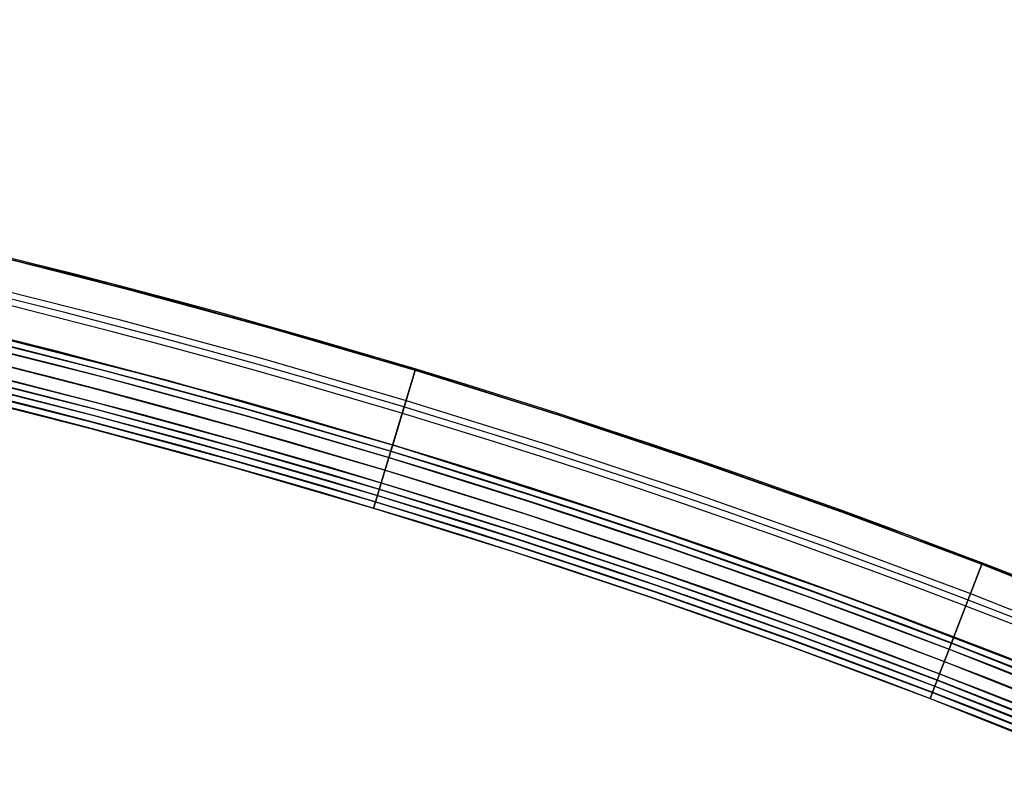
# Model space of a CAD drawing. Extents: x 35624 to 36541, y 4015 to 4839.
# Tile 137 of 150: x 36232 to 36306, y 4781 to 4838. Entities that reach past the tile are written whole.
import ezdxf

# ---------------------------------------------------------------- set-up
doc = ezdxf.new("R2010")
doc.units = 0
doc.layers.add('IGES_LEVEL_3', color=87, linetype='CONTINUOUS')

msp = doc.modelspace()

# ---------------------------------------------------------------- linework, layer by layer
at = {"layer": 'IGES_LEVEL_3'}
for p, q in [((36218.348, 4822.884, 77.977), (36238.818, 4817.922, 77.977)), ((36228.814, 4820.35, 72.94), (36239.844, 4817.563, 72.94)), ((36239.844, 4817.563, 83.013), (36228.814, 4820.35, 83.012)), ((36228.251, 4818.032, 84.006), (36239.239, 4815.257, 84.006)), ((36238.818, 4817.922, 77.977), (36259.108, 4812.266, 77.977)), ((36239.844, 4817.563, 72.94), (36250.821, 4814.573, 72.939)), ((36250.821, 4814.573, 83.014), (36239.844, 4817.563, 83.013)), ((36243.012, 4810.598, 86.476), (36225.533, 4815.057, 86.476)), ((36225.533, 4815.057, 85.476), (36243.012, 4810.599, 85.476)), ((36243.012, 4810.598, 85.976), (36225.533, 4815.057, 85.976)), ((36227.418, 4814.605, 69.476), (36238.344, 4811.845, 69.476)), ((36227.418, 4814.605, 69.976), (36238.344, 4811.845, 69.976)), ((36227.418, 4814.604, 70.476), (36238.344, 4811.845, 70.476)), ((36239.239, 4815.257, 84.006), (36250.175, 4812.28, 84.006)), ((36250.821, 4814.573, 72.939), (36261.743, 4811.382, 72.939)), ((36261.743, 4811.382, 83.014), (36250.821, 4814.573, 83.014)), ((36227.3, 4814.119, 69.476), (36238.217, 4811.361, 69.476)), ((36227.3, 4814.116, 86.476), (36238.217, 4811.359, 86.476)), ((36227.182, 4813.633, 69.476), (36238.09, 4810.878, 69.476)), ((36227.182, 4813.633, 70.476), (36238.09, 4810.878, 70.476)), ((36227.182, 4813.633, 69.976), (36238.09, 4810.878, 69.976)), ((36227.182, 4813.631, 85.476), (36238.09, 4810.876, 85.476)), ((36227.182, 4813.631, 86.476), (36238.09, 4810.875, 86.476)), ((36227.182, 4813.631, 85.976), (36238.09, 4810.876, 85.976)), ((36226.946, 4812.661, 70.476), (36237.836, 4809.91, 70.476)), ((36226.946, 4812.659, 85.476), (36237.836, 4809.908, 85.476)), ((36226.71, 4811.689, 70.476), (36237.583, 4808.943, 70.476)), ((36226.71, 4811.689, 69.476), (36237.583, 4808.943, 69.476)), ((36226.71, 4811.689, 69.976), (36237.583, 4808.943, 69.976)), ((36226.71, 4811.687, 86.476), (36237.582, 4808.941, 86.476)), ((36226.71, 4811.687, 85.476), (36237.582, 4808.941, 85.476)), ((36226.71, 4811.687, 85.976), (36237.582, 4808.941, 85.976)), ((36238.344, 4811.845, 70.476), (36249.217, 4808.885, 70.476)), ((36238.344, 4811.845, 69.476), (36249.217, 4808.885, 69.476)), ((36238.344, 4811.845, 69.976), (36249.217, 4808.885, 69.976)), ((36250.175, 4812.28, 84.006), (36261.054, 4809.103, 84.006)), ((36259.108, 4812.266, 77.977), (36279.194, 4805.925, 77.977)), ((36226.592, 4811.203, 69.475), (36237.456, 4808.46, 69.475)), ((36226.592, 4811.201, 86.475), (36237.455, 4808.457, 86.475)), ((36238.09, 4810.878, 69.476), (36248.946, 4807.923, 69.476)), ((36238.09, 4810.878, 70.476), (36248.946, 4807.923, 70.476)), ((36238.09, 4810.878, 69.976), (36248.946, 4807.923, 69.976)), ((36238.09, 4810.876, 85.476), (36248.945, 4807.921, 85.476)), ((36238.09, 4810.876, 85.976), (36248.945, 4807.921, 85.976)), ((36238.09, 4810.875, 86.476), (36248.945, 4807.921, 86.476)), ((36238.217, 4811.361, 69.476), (36249.082, 4808.404, 69.476)), ((36238.217, 4811.359, 86.476), (36249.081, 4808.402, 86.476)), ((36261.769, 4811.469, 74.977), (36259.745, 4804.768, 74.977)), ((36259.745, 4804.768, 80.977), (36261.769, 4811.469, 80.977)), ((36260.034, 4805.726, 70.477), (36261.769, 4811.469, 72.977)), ((36261.769, 4811.469, 82.977), (36260.034, 4805.726, 85.477)), ((36261.743, 4811.382, 83.014), (36260.034, 4805.725, 85.476)), ((36260.035, 4805.727, 70.476), (36261.743, 4811.382, 72.939)), ((36261.743, 4811.382, 72.939), (36272.564, 4808.004, 72.938)), ((36272.564, 4808.004, 83.015), (36261.743, 4811.382, 83.014)), ((36261.769, 4811.469, 72.977), (36261.769, 4811.469, 74.977)), ((36261.769, 4811.469, 80.977), (36261.769, 4811.469, 82.977)), ((36226.356, 4810.232, 70.475), (36237.202, 4807.492, 70.475)), ((36226.356, 4810.23, 85.475), (36237.202, 4807.49, 85.475)), ((36226.474, 4810.718, 69.475), (36237.329, 4807.976, 69.475)), ((36226.474, 4810.717, 70.475), (36237.329, 4807.976, 70.475)), ((36226.474, 4810.717, 69.975), (36237.329, 4807.976, 69.975)), ((36226.474, 4810.715, 85.475), (36237.328, 4807.974, 85.475)), ((36226.474, 4810.715, 86.475), (36237.328, 4807.974, 86.475)), ((36226.474, 4810.715, 85.975), (36237.328, 4807.974, 85.975)), ((36243.012, 4810.599, 85.476), (36260.353, 4805.628, 85.476)), ((36260.353, 4805.628, 86.476), (36243.012, 4810.598, 86.476)), ((36260.353, 4805.628, 85.976), (36243.012, 4810.598, 85.976)), ((36226.238, 4809.746, 70.475), (36237.075, 4807.009, 70.475)), ((36226.238, 4809.745, 77.975), (36237.075, 4807.008, 77.975)), ((36226.238, 4809.744, 85.475), (36237.075, 4807.007, 85.475)), ((36237.836, 4809.91, 70.476), (36248.674, 4806.96, 70.476)), ((36237.836, 4809.908, 85.476), (36248.674, 4806.958, 85.476)), ((36237.582, 4808.941, 86.476), (36248.402, 4805.996, 86.476)), ((36237.582, 4808.941, 85.476), (36248.402, 4805.996, 85.476)), ((36237.582, 4808.941, 85.976), (36248.402, 4805.996, 85.976)), ((36237.583, 4808.943, 70.476), (36248.403, 4805.998, 70.476)), ((36237.583, 4808.943, 69.476), (36248.403, 4805.998, 69.476)), ((36237.583, 4808.943, 69.976), (36248.403, 4805.998, 69.976)), ((36249.217, 4808.885, 70.476), (36260.035, 4805.727, 70.476)), ((36249.217, 4808.885, 69.476), (36260.035, 4805.727, 69.476)), ((36249.217, 4808.885, 69.976), (36260.035, 4805.727, 69.976)), ((36261.054, 4809.103, 84.006), (36271.835, 4805.74, 84.006)), ((36237.328, 4807.974, 85.475), (36248.131, 4805.034, 85.475)), ((36237.328, 4807.974, 86.475), (36248.131, 4805.033, 86.475)), ((36237.328, 4807.974, 85.975), (36248.131, 4805.033, 85.975)), ((36237.329, 4807.976, 69.475), (36248.131, 4805.036, 69.475)), ((36237.329, 4807.976, 70.475), (36248.131, 4805.036, 70.475)), ((36237.329, 4807.976, 69.975), (36248.131, 4805.036, 69.975)), ((36237.455, 4808.457, 86.475), (36248.267, 4805.515, 86.475)), ((36237.456, 4808.46, 69.475), (36248.267, 4805.517, 69.475)), ((36248.945, 4807.921, 85.476), (36259.745, 4804.767, 85.476)), ((36248.945, 4807.921, 86.476), (36259.745, 4804.767, 86.476)), ((36248.945, 4807.921, 85.976), (36259.745, 4804.767, 85.976)), ((36248.946, 4807.923, 69.476), (36259.746, 4804.769, 69.476)), ((36248.946, 4807.923, 70.476), (36259.745, 4804.769, 70.476)), ((36248.946, 4807.923, 69.976), (36259.745, 4804.769, 69.976)), ((36249.081, 4808.402, 86.476), (36259.889, 4805.246, 86.476)), ((36249.082, 4808.404, 69.476), (36259.89, 4805.248, 69.476)), ((36272.564, 4808.004, 72.938), (36283.322, 4804.428, 72.937)), ((36283.322, 4804.428, 83.016), (36272.564, 4808.004, 83.015)), ((36237.202, 4807.492, 70.475), (36247.996, 4804.554, 70.475)), ((36237.202, 4807.49, 85.475), (36247.995, 4804.552, 85.475)), ((36237.075, 4807.009, 70.475), (36247.86, 4804.073, 70.475)), ((36237.075, 4807.008, 77.975), (36247.86, 4804.072, 77.975)), ((36237.075, 4807.007, 85.475), (36247.859, 4804.071, 85.475)), ((36248.674, 4806.96, 70.476), (36259.456, 4803.812, 70.476)), ((36248.674, 4806.958, 85.476), (36259.456, 4803.81, 85.476)), ((36248.402, 4805.996, 86.476), (36259.167, 4802.853, 86.476)), ((36248.402, 4805.996, 85.476), (36259.167, 4802.853, 85.476)), ((36248.402, 4805.996, 85.976), (36259.167, 4802.853, 85.976)), ((36248.403, 4805.998, 70.476), (36259.167, 4802.855, 70.476)), ((36248.403, 4805.998, 69.476), (36259.167, 4802.855, 69.476)), ((36248.403, 4805.998, 69.976), (36259.167, 4802.855, 69.976)), ((36259.745, 4804.768, 69.477), (36260.034, 4805.726, 69.477)), ((36260.034, 4805.726, 86.477), (36259.745, 4804.768, 86.477)), ((36260.034, 4805.724, 86.476), (36259.745, 4804.767, 86.476)), ((36259.746, 4804.769, 69.476), (36260.035, 4805.727, 69.476)), ((36260.034, 4805.726, 69.477), (36260.034, 4805.726, 70.477)), ((36260.034, 4805.726, 85.477), (36260.034, 4805.726, 86.477)), ((36260.035, 4805.727, 70.476), (36270.754, 4802.382, 70.476)), ((36260.035, 4805.727, 69.476), (36270.754, 4802.382, 69.476)), ((36260.035, 4805.727, 69.976), (36270.754, 4802.382, 69.976)), ((36260.035, 4805.727, 69.476), (36260.035, 4805.727, 70.476)), ((36277.54, 4800.151, 86.476), (36260.353, 4805.628, 86.476)), ((36260.353, 4805.628, 85.476), (36277.54, 4800.151, 85.476)), ((36277.54, 4800.151, 85.976), (36260.353, 4805.628, 85.976)), ((36271.835, 4805.74, 84.006), (36282.552, 4802.18, 84.006)), ((36279.194, 4805.925, 77.977), (36299.053, 4798.906, 77.977)), ((36248.131, 4805.036, 69.475), (36258.878, 4801.898, 69.475)), ((36248.131, 4805.036, 70.475), (36258.878, 4801.897, 70.475)), ((36248.131, 4805.036, 69.975), (36258.878, 4801.897, 69.975)), ((36248.131, 4805.034, 85.475), (36258.878, 4801.895, 85.475)), ((36248.131, 4805.033, 86.475), (36258.878, 4801.895, 86.475)), ((36248.131, 4805.033, 85.975), (36258.878, 4801.895, 85.975)), ((36248.267, 4805.517, 69.475), (36259.023, 4802.376, 69.475)), ((36248.267, 4805.515, 86.475), (36259.022, 4802.374, 86.475)), ((36259.889, 4805.246, 86.476), (36270.6, 4801.904, 86.476)), ((36259.89, 4805.248, 69.476), (36270.6, 4801.906, 69.476)), ((36247.995, 4804.552, 85.475), (36258.733, 4801.417, 85.475)), ((36247.996, 4804.554, 70.475), (36258.734, 4801.419, 70.475)), ((36259.167, 4802.855, 70.476), (36259.745, 4804.769, 70.476)), ((36259.167, 4802.854, 70.477), (36259.745, 4804.768, 70.477)), ((36259.745, 4804.768, 85.477), (36259.167, 4802.854, 85.477)), ((36259.745, 4804.767, 85.476), (36259.167, 4802.853, 85.476)), ((36259.745, 4804.769, 70.476), (36270.447, 4801.43, 70.476)), ((36259.745, 4804.769, 69.976), (36270.447, 4801.43, 69.976)), ((36259.745, 4804.769, 70.476), (36259.746, 4804.769, 69.476)), ((36259.745, 4804.768, 70.477), (36259.745, 4804.768, 69.477)), ((36259.745, 4804.768, 74.977), (36259.745, 4804.768, 80.977)), ((36259.745, 4804.768, 86.477), (36259.745, 4804.768, 85.477)), ((36259.745, 4804.767, 85.476), (36270.446, 4801.428, 85.476)), ((36259.745, 4804.767, 86.476), (36270.446, 4801.428, 86.476)), ((36259.745, 4804.767, 85.976), (36270.446, 4801.428, 85.976)), ((36259.745, 4804.767, 86.476), (36259.745, 4804.767, 85.476)), ((36259.746, 4804.769, 69.476), (36270.447, 4801.431, 69.476)), ((36283.322, 4804.428, 72.937), (36294.012, 4800.656, 72.936)), ((36294.012, 4800.656, 83.017), (36283.322, 4804.428, 83.016)), ((36247.859, 4804.071, 85.475), (36258.588, 4800.938, 85.475)), ((36247.86, 4804.073, 70.475), (36258.589, 4800.94, 70.475)), ((36247.86, 4804.072, 77.975), (36258.589, 4800.939, 77.975)), ((36259.456, 4803.812, 70.476), (36270.14, 4800.479, 70.476)), ((36259.456, 4803.81, 85.476), (36270.14, 4800.477, 85.476)), ((36258.878, 4801.898, 69.475), (36259.167, 4802.855, 69.476)), ((36258.878, 4801.896, 69.477), (36259.167, 4802.854, 69.477)), ((36259.167, 4802.854, 86.477), (36258.878, 4801.896, 86.477)), ((36259.167, 4802.853, 86.476), (36258.878, 4801.895, 86.475)), ((36259.167, 4802.855, 70.476), (36269.834, 4799.527, 70.476)), ((36259.167, 4802.855, 69.476), (36269.834, 4799.527, 69.476)), ((36259.167, 4802.855, 69.976), (36269.834, 4799.527, 69.976)), ((36259.167, 4802.855, 69.476), (36259.167, 4802.855, 70.476)), ((36259.167, 4802.854, 69.477), (36259.167, 4802.854, 70.477)), ((36259.167, 4802.854, 85.477), (36259.167, 4802.854, 86.477)), ((36259.167, 4802.853, 86.476), (36269.833, 4799.525, 86.476)), ((36259.167, 4802.853, 85.476), (36269.833, 4799.525, 85.476)), ((36259.167, 4802.853, 85.976), (36269.833, 4799.525, 85.976)), ((36259.167, 4802.853, 85.476), (36259.167, 4802.853, 86.476)), ((36258.878, 4801.895, 85.475), (36258.588, 4800.938, 85.475)), ((36258.589, 4800.94, 70.475), (36258.878, 4801.897, 70.475)), ((36258.878, 4801.896, 85.477), (36258.589, 4800.939, 85.477)), ((36258.589, 4800.939, 70.477), (36258.878, 4801.896, 70.477)), ((36258.878, 4801.898, 69.475), (36269.527, 4798.575, 69.475)), ((36258.878, 4801.897, 70.475), (36258.878, 4801.898, 69.475)), ((36258.878, 4801.897, 70.475), (36269.527, 4798.575, 70.475)), ((36258.878, 4801.897, 69.975), (36269.527, 4798.575, 69.975)), ((36258.878, 4801.896, 70.477), (36258.878, 4801.896, 69.477)), ((36258.878, 4801.896, 86.477), (36258.878, 4801.896, 85.477)), ((36258.878, 4801.895, 85.475), (36269.527, 4798.573, 85.475)), ((36258.878, 4801.895, 86.475), (36269.527, 4798.573, 86.475)), ((36258.878, 4801.895, 85.975), (36269.527, 4798.573, 85.975)), ((36258.878, 4801.895, 86.475), (36258.878, 4801.895, 85.475)), ((36259.022, 4802.374, 86.475), (36269.68, 4799.049, 86.475)), ((36259.023, 4802.376, 69.475), (36269.681, 4799.051, 69.475)), ((36270.6, 4801.906, 69.476), (36281.248, 4798.37, 69.476)), ((36270.6, 4801.904, 86.476), (36281.247, 4798.367, 86.476)), ((36270.754, 4802.382, 70.476), (36281.41, 4798.842, 70.476)), ((36270.754, 4802.382, 69.476), (36281.41, 4798.843, 69.476)), ((36270.754, 4802.382, 69.976), (36281.41, 4798.843, 69.976)), ((36282.552, 4802.18, 84.006), (36293.202, 4798.424, 84.006)), ((36258.733, 4801.417, 85.475), (36269.373, 4798.097, 85.475)), ((36258.734, 4801.419, 70.475), (36269.374, 4798.099, 70.475)), ((36270.446, 4801.428, 85.476), (36281.085, 4797.894, 85.476)), ((36270.446, 4801.428, 86.476), (36281.085, 4797.894, 86.476)), ((36270.446, 4801.428, 85.976), (36281.085, 4797.894, 85.976)), ((36270.447, 4801.431, 69.476), (36281.086, 4797.897, 69.476)), ((36270.447, 4801.43, 70.476), (36281.086, 4797.896, 70.476)), ((36270.447, 4801.43, 69.976), (36281.086, 4797.896, 69.976)), ((36258.588, 4800.938, 85.475), (36258.589, 4800.94, 70.475)), ((36258.588, 4800.938, 85.475), (36269.22, 4797.621, 85.475)), ((36258.589, 4800.94, 70.475), (36269.221, 4797.623, 70.475)), ((36258.589, 4800.939, 85.477), (36258.589, 4800.939, 70.477)), ((36258.589, 4800.939, 77.975), (36269.22, 4797.622, 77.975)), ((36270.14, 4800.479, 70.476), (36280.762, 4796.95, 70.476)), ((36270.14, 4800.477, 85.476), (36280.761, 4796.948, 85.476)), ((36294.012, 4800.656, 72.936), (36304.632, 4796.689, 72.935)), ((36304.632, 4796.689, 83.018), (36294.012, 4800.656, 83.017)), ((36294.559, 4794.171, 86.476), (36277.54, 4800.151, 86.476)), ((36277.54, 4800.151, 85.476), (36294.559, 4794.171, 85.476)), ((36294.559, 4794.171, 85.976), (36277.54, 4800.151, 85.976)), ((36269.68, 4799.049, 86.475), (36280.275, 4795.529, 86.475)), ((36269.681, 4799.051, 69.475), (36280.276, 4795.531, 69.475)), ((36269.833, 4799.525, 86.476), (36280.437, 4796.002, 86.476)), ((36269.833, 4799.525, 85.476), (36280.437, 4796.002, 85.476)), ((36269.833, 4799.525, 85.976), (36280.437, 4796.002, 85.976)), ((36269.834, 4799.527, 70.476), (36280.438, 4796.004, 70.476)), ((36269.834, 4799.527, 69.476), (36280.438, 4796.004, 69.476)), ((36269.834, 4799.527, 69.976), (36280.438, 4796.004, 69.976)), ((36299.053, 4798.906, 77.977), (36318.662, 4791.215, 77.977)), ((36269.527, 4798.575, 69.475), (36280.114, 4795.058, 69.475)), ((36269.527, 4798.575, 70.475), (36280.114, 4795.058, 70.475)), ((36269.527, 4798.575, 69.975), (36280.114, 4795.058, 69.975)), ((36269.527, 4798.573, 85.475), (36280.113, 4795.056, 85.475)), ((36269.527, 4798.573, 86.475), (36280.113, 4795.056, 86.475)), ((36269.527, 4798.573, 85.975), (36280.113, 4795.056, 85.975)), ((36281.247, 4798.367, 86.476), (36291.828, 4794.636, 86.476)), ((36281.248, 4798.37, 69.476), (36291.828, 4794.639, 69.476)), ((36281.41, 4798.843, 69.476), (36291.999, 4795.109, 69.476)), ((36281.41, 4798.843, 69.976), (36291.999, 4795.109, 69.976)), ((36281.41, 4798.842, 70.476), (36291.999, 4795.108, 70.476)), ((36293.202, 4798.424, 84.006), (36303.782, 4794.474, 84.006)), ((36269.22, 4797.622, 77.975), (36279.79, 4794.111, 77.975)), ((36269.22, 4797.621, 85.475), (36279.789, 4794.11, 85.475)), ((36269.221, 4797.623, 70.475), (36279.79, 4794.112, 70.475)), ((36269.373, 4798.097, 85.475), (36279.951, 4794.583, 85.475)), ((36269.374, 4798.099, 70.475), (36279.952, 4794.585, 70.475)), ((36281.085, 4797.894, 85.476), (36291.657, 4794.166, 85.476)), ((36281.085, 4797.894, 86.476), (36291.657, 4794.166, 86.476)), ((36281.085, 4797.894, 85.976), (36291.657, 4794.166, 85.976)), ((36281.086, 4797.897, 69.476), (36291.658, 4794.169, 69.476)), ((36281.086, 4797.896, 70.476), (36291.658, 4794.168, 70.476)), ((36281.086, 4797.896, 69.976), (36291.658, 4794.169, 69.976)), ((36280.761, 4796.948, 85.476), (36291.316, 4793.226, 85.476)), ((36280.762, 4796.95, 70.476), (36291.317, 4793.228, 70.476)), ((36302.518, 4791.181, 70.476), (36304.632, 4796.689, 72.935)), ((36304.632, 4796.689, 83.018), (36302.518, 4791.18, 85.476)), ((36304.632, 4796.689, 72.935), (36318.939, 4790.988, 72.933)), ((36315.141, 4792.542, 83.019), (36304.632, 4796.689, 83.018)), ((36280.437, 4796.002, 86.476), (36290.975, 4792.286, 86.476)), ((36280.437, 4796.002, 85.476), (36290.975, 4792.286, 85.476)), ((36280.437, 4796.002, 85.976), (36290.975, 4792.286, 85.976)), ((36280.438, 4796.004, 70.476), (36290.976, 4792.288, 70.476)), ((36280.438, 4796.004, 69.476), (36290.976, 4792.289, 69.476)), ((36280.438, 4796.004, 69.976), (36290.976, 4792.288, 69.976)), ((36280.275, 4795.529, 86.475), (36290.804, 4791.816, 86.475)), ((36280.276, 4795.531, 69.475), (36290.805, 4791.819, 69.475)), ((36279.951, 4794.583, 85.475), (36290.463, 4790.876, 85.475)), ((36279.952, 4794.585, 70.475), (36290.464, 4790.878, 70.475)), ((36280.113, 4795.056, 85.475), (36290.634, 4791.346, 85.475)), ((36280.113, 4795.056, 86.475), (36290.634, 4791.346, 86.475)), ((36280.113, 4795.056, 85.975), (36290.634, 4791.346, 85.975)), ((36280.114, 4795.058, 69.475), (36290.634, 4791.349, 69.475)), ((36280.114, 4795.058, 70.475), (36290.634, 4791.348, 70.475)), ((36280.114, 4795.058, 69.975), (36290.634, 4791.348, 69.975)), ((36291.828, 4794.639, 69.476), (36302.339, 4790.715, 69.476)), ((36291.828, 4794.636, 86.476), (36302.338, 4790.713, 86.476)), ((36291.999, 4795.109, 69.476), (36302.518, 4791.182, 69.476)), ((36291.999, 4795.109, 69.976), (36302.518, 4791.182, 69.976)), ((36291.999, 4795.108, 70.476), (36302.518, 4791.181, 70.476)), ((36303.782, 4794.474, 84.006), (36318.029, 4788.802, 84.006)), ((36279.789, 4794.11, 85.475), (36290.292, 4790.406, 85.475)), ((36279.79, 4794.112, 70.475), (36290.293, 4790.408, 70.475)), ((36279.79, 4794.111, 77.975), (36290.293, 4790.407, 77.975)), ((36291.657, 4794.166, 85.476), (36302.159, 4790.246, 85.476)), ((36291.657, 4794.166, 86.476), (36302.159, 4790.246, 86.476)), ((36291.657, 4794.166, 85.976), (36302.159, 4790.246, 85.976)), ((36291.658, 4794.169, 69.476), (36302.16, 4790.248, 69.476)), ((36291.658, 4794.169, 69.976), (36302.16, 4790.248, 69.976)), ((36291.658, 4794.168, 70.476), (36302.16, 4790.248, 70.476)), ((36311.395, 4787.693, 86.476), (36294.559, 4794.171, 86.476)), ((36294.559, 4794.171, 85.476), (36311.395, 4787.693, 85.476)), ((36311.395, 4787.693, 85.976), (36294.559, 4794.171, 85.976)), ((36294.559, 4794.171, 86.476), (36294.559, 4794.171, 85.476)), ((36291.316, 4793.226, 85.476), (36301.801, 4789.312, 85.476)), ((36291.317, 4793.228, 70.476), (36301.802, 4789.314, 70.476)), ((36290.975, 4792.286, 86.476), (36301.443, 4788.379, 86.476)), ((36290.975, 4792.286, 85.476), (36301.443, 4788.379, 85.476)), ((36290.975, 4792.286, 85.976), (36301.443, 4788.379, 85.976)), ((36290.976, 4792.289, 69.476), (36301.444, 4788.381, 69.476)), ((36290.976, 4792.288, 70.476), (36301.443, 4788.381, 70.476)), ((36290.976, 4792.288, 69.976), (36301.443, 4788.381, 69.976)), ((36290.804, 4791.816, 86.475), (36301.264, 4787.912, 86.475)), ((36290.805, 4791.819, 69.475), (36301.264, 4787.914, 69.475)), ((36290.463, 4790.876, 85.475), (36300.905, 4786.978, 85.475)), ((36290.464, 4790.878, 70.475), (36300.906, 4786.98, 70.475)), ((36290.634, 4791.349, 69.475), (36301.085, 4787.447, 69.475)), ((36290.634, 4791.348, 70.475), (36301.085, 4787.447, 70.475)), ((36290.634, 4791.348, 69.975), (36301.085, 4787.447, 69.975)), ((36290.634, 4791.346, 85.475), (36301.084, 4787.445, 85.475)), ((36290.634, 4791.346, 86.475), (36301.084, 4787.445, 86.475)), ((36290.634, 4791.346, 85.975), (36301.084, 4787.445, 85.975)), ((36302.518, 4791.179, 86.476), (36302.159, 4790.246, 86.476)), ((36302.16, 4790.248, 69.476), (36302.518, 4791.182, 69.476)), ((36302.338, 4790.713, 86.476), (36316.479, 4785.083, 86.476)), ((36302.339, 4790.715, 69.476), (36316.48, 4785.085, 69.476)), ((36302.518, 4791.182, 69.476), (36316.672, 4785.546, 69.476)), ((36302.518, 4791.182, 69.976), (36316.672, 4785.546, 69.976)), ((36302.518, 4791.182, 69.476), (36302.518, 4791.181, 70.476)), ((36302.518, 4791.181, 70.476), (36316.672, 4785.546, 70.476)), ((36290.292, 4790.406, 85.475), (36300.726, 4786.512, 85.475)), ((36290.293, 4790.408, 70.475), (36300.727, 4786.513, 70.475)), ((36290.293, 4790.407, 77.975), (36300.726, 4786.512, 77.975)), ((36301.443, 4788.381, 70.476), (36302.16, 4790.248, 70.476)), ((36302.159, 4790.246, 85.476), (36301.443, 4788.379, 85.476)), ((36302.159, 4790.246, 85.476), (36316.287, 4784.621, 85.476)), ((36302.159, 4790.246, 86.476), (36316.287, 4784.621, 86.476)), ((36302.159, 4790.246, 85.976), (36316.287, 4784.621, 85.976)), ((36302.159, 4790.246, 86.476), (36302.159, 4790.246, 85.476)), ((36302.16, 4790.248, 69.476), (36316.288, 4784.623, 69.476)), ((36302.16, 4790.248, 70.476), (36316.288, 4784.623, 70.476)), ((36302.16, 4790.248, 69.976), (36316.288, 4784.623, 69.976)), ((36302.16, 4790.248, 70.476), (36302.16, 4790.248, 69.476)), ((36301.801, 4789.312, 85.476), (36315.903, 4783.698, 85.476)), ((36301.802, 4789.314, 70.476), (36315.903, 4783.7, 70.476)), ((36301.443, 4788.379, 86.476), (36301.084, 4787.445, 86.475)), ((36301.085, 4787.447, 69.475), (36301.444, 4788.381, 69.476)), ((36301.264, 4787.914, 69.475), (36315.327, 4782.315, 69.475)), ((36301.264, 4787.912, 86.475), (36315.326, 4782.313, 86.475)), ((36301.443, 4788.381, 70.476), (36315.519, 4782.777, 70.476)), ((36301.443, 4788.381, 69.976), (36315.519, 4782.777, 69.976)), ((36301.444, 4788.381, 69.476), (36301.443, 4788.381, 70.476)), ((36301.443, 4788.379, 86.476), (36315.518, 4782.775, 86.476)), ((36301.443, 4788.379, 85.476), (36315.518, 4782.775, 85.476)), ((36301.443, 4788.379, 85.976), (36315.518, 4782.775, 85.976)), ((36301.443, 4788.379, 85.476), (36301.443, 4788.379, 86.476)), ((36301.444, 4788.381, 69.476), (36315.519, 4782.777, 69.476)), ((36301.084, 4787.445, 85.475), (36300.726, 4786.512, 85.475)), ((36300.727, 4786.513, 70.475), (36301.085, 4787.447, 70.475)), ((36300.905, 4786.978, 85.475), (36314.941, 4781.39, 85.475)), ((36300.906, 4786.98, 70.475), (36314.942, 4781.392, 70.475)), ((36301.084, 4787.445, 85.475), (36315.134, 4781.852, 85.475)), ((36301.084, 4787.445, 86.475), (36315.134, 4781.852, 86.475)), ((36301.084, 4787.445, 85.975), (36315.134, 4781.852, 85.975)), ((36301.084, 4787.445, 86.475), (36301.084, 4787.445, 85.475)), ((36301.085, 4787.447, 69.475), (36315.134, 4781.854, 69.475)), ((36301.085, 4787.447, 70.475), (36315.134, 4781.854, 70.475)), ((36301.085, 4787.447, 69.975), (36315.134, 4781.854, 69.975)), ((36301.085, 4787.447, 70.475), (36301.085, 4787.447, 69.475)), ((36300.726, 4786.512, 85.475), (36300.727, 4786.513, 70.475)), ((36300.726, 4786.512, 85.475), (36314.749, 4780.929, 85.475)), ((36300.726, 4786.512, 77.975), (36314.75, 4780.93, 77.975)), ((36300.727, 4786.513, 70.475), (36314.75, 4780.931, 70.475))]:
    msp.add_line(p, q, dxfattribs=at)
for centre, radius in [((36082.542, 4217.989, 72.977), 619.953), ((36082.542, 4217.989, 74.977), 619.953), ((36082.542, 4217.989, 80.977), 619.953), ((36082.542, 4217.989, 82.977), 619.953), ((36082.542, 4217.989, 73.977), 619.953), ((36082.542, 4217.989, 81.977), 619.953), ((36082.542, 4217.989, 71.727), 616.953), ((36082.542, 4217.989, 84.227), 616.953), ((36082.542, 4217.989, 74.977), 616.453), ((36082.542, 4217.989, 80.977), 616.453), ((36082.542, 4217.989, 69.477), 613.953), ((36082.542, 4217.989, 70.477), 613.953), ((36082.542, 4217.989, 85.477), 613.953), ((36082.542, 4217.989, 86.477), 613.953), ((36082.542, 4217.989, 69.977), 613.953), ((36082.542, 4217.989, 85.977), 613.953), ((36082.542, 4217.989, 69.477), 613.453), ((36082.542, 4217.989, 86.477), 613.453), ((36082.542, 4217.989, 70.477), 612.953), ((36082.542, 4217.989, 69.477), 612.953), ((36082.542, 4217.989, 74.977), 612.953), ((36082.542, 4217.989, 80.977), 612.953), ((36082.542, 4217.989, 86.477), 612.953), ((36082.542, 4217.989, 85.477), 612.953), ((36082.542, 4217.989, 69.977), 612.953), ((36082.542, 4217.989, 77.977), 612.953), ((36082.542, 4217.989, 85.977), 612.953), ((36082.542, 4217.989, 70.477), 611.953), ((36082.542, 4217.989, 85.477), 611.953), ((36082.542, 4217.989, 69.477), 610.953), ((36082.542, 4217.989, 70.477), 610.953), ((36082.542, 4217.989, 85.477), 610.953), ((36082.542, 4217.989, 86.477), 610.953), ((36082.542, 4217.989, 69.977), 610.953), ((36082.542, 4217.989, 85.977), 610.953), ((36082.542, 4217.989, 69.477), 610.453), ((36082.542, 4217.989, 86.477), 610.453), ((36082.542, 4217.989, 70.477), 609.953), ((36082.542, 4217.989, 69.477), 609.953), ((36082.542, 4217.989, 86.477), 609.953), ((36082.542, 4217.989, 85.477), 609.953), ((36082.542, 4217.989, 69.977), 609.953), ((36082.542, 4217.989, 85.977), 609.953), ((36082.542, 4217.989, 85.477), 609.453), ((36082.542, 4217.989, 70.477), 609.453), ((36082.542, 4217.989, 85.477), 608.953), ((36082.542, 4217.989, 70.477), 608.953), ((36082.542, 4217.989, 77.977), 608.953)]:
    msp.add_arc(centre, radius, 67.612521, 90, dxfattribs=at)

doc.saveas('drawing.dxf')
